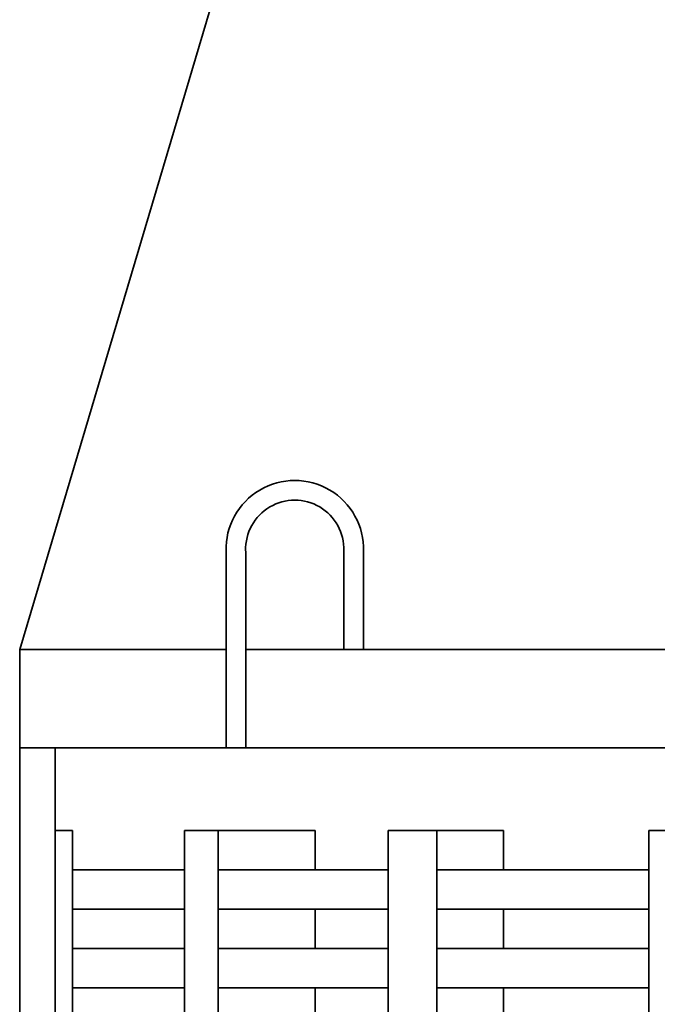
# Model space of a CAD drawing. Header units: millimetres. Extents: x 0 to 297, y 0 to 420.
# Tile 16 of 31: x 152.06 to 154.22, y 227.25 to 230.59. Entities that reach past the tile are written whole.
import ezdxf

# ---------------------------------------------------------------- set-up
doc = ezdxf.new("R2010")
doc.units = ezdxf.units.MM
doc.linetypes.add('K5LT_BASIC', pattern=[0])
doc.layers.add('Системный слой', color=7, linetype='Continuous')

# ---------------------------------------------------------------- blocks, each defined once
blk = doc.blocks.new('U70')
at = {"layer": 'Системный слой', "color": 3, "linetype": 'K5LT_BASIC', "lineweight": 35, "true_color": 0x00ff00}
for p, q in [((152.757, 228.1219), (152.757, 228.7886)), ((152.8237, 228.1219), (152.8237, 228.7886)), ((153.157, 228.7886), (153.157, 228.4552)), ((153.2237, 228.7886), (153.2237, 228.4552)), ((153.157, 228.4552), (153.2237, 228.4552)), ((152.757, 228.1219), (152.8237, 228.1219))]:
    blk.add_line(p, q, dxfattribs=at)
for radius in [0.2334, 0.1668]:
    blk.add_arc((152.9903, 228.7951), radius, 358.3861, 181.6139, dxfattribs=at)
blk = doc.blocks.new('U72')
at = {"layer": 'Системный слой', "color": 3, "linetype": 'K5LT_BASIC', "lineweight": 35, "true_color": 0x00ff00}
for p, q in [((152.057, 221.5086), (152.057, 228.4552)), ((152.057, 228.4552), (152.757, 228.4552)), ((152.8237, 228.4552), (154.1092, 228.4552)), ((152.8237, 228.4552), (155.1903, 228.4552)), ((152.057, 228.1219), (154.2582, 228.1219)), ((152.1779, 228.1219), (152.1779, 221.8419)), ((152.1779, 227.8419), (152.2362, 227.8419)), ((152.2362, 222.1086), (152.2362, 227.8419)), ((152.6165, 227.8419), (152.6165, 222.1086)), ((152.6165, 227.8419), (153.0593, 227.8419)), ((152.7301, 222.1086), (152.7301, 227.8419)), ((153.0593, 227.8419), (153.0593, 227.7086)), ((153.3076, 227.8419), (153.3076, 222.1086)), ((153.3076, 227.8419), (153.6984, 227.8419)), ((153.4727, 222.1086), (153.4727, 227.8419)), ((153.6984, 227.8419), (153.6984, 227.7086)), ((154.191, 227.8419), (154.191, 222.1086)), ((154.191, 227.8419), (154.5043, 227.8419)), ((152.6165, 227.7086), (152.2362, 227.7086)), ((153.3076, 227.7086), (152.7301, 227.7086)), ((154.191, 227.7086), (153.4727, 227.7086)), ((152.2362, 227.5752), (152.6165, 227.5752)), ((152.7301, 227.5752), (153.3076, 227.5752)), ((153.0593, 227.5752), (153.0593, 227.4419)), ((153.4727, 227.5752), (154.191, 227.5752)), ((153.6984, 227.5752), (153.6984, 227.4419)), ((152.6165, 227.4419), (152.2362, 227.4419)), ((153.3076, 227.4419), (152.7301, 227.4419)), ((154.191, 227.4419), (153.4727, 227.4419)), ((152.2362, 227.3086), (152.6165, 227.3086)), ((152.7301, 227.3086), (153.3076, 227.3086)), ((153.0593, 227.3086), (153.0593, 227.1752)), ((153.4727, 227.3086), (154.191, 227.3086)), ((153.6984, 227.3086), (153.6984, 227.1752))]:
    blk.add_line(p, q, dxfattribs=at)

msp = doc.modelspace()

# ---------------------------------------------------------------- linework, layer by layer
at = {"layer": 'Системный слой', "color": 3, "linetype": 'K5LT_BASIC', "lineweight": 35, "true_color": 0x00ff00}
msp.add_line((152.056993, 228.455223), (155.039374, 238.482634), dxfattribs=at)

# ---------------------------------------------------------------- block references
at = {"layer": 'Системный слой'}
for name in ['U70', 'U72']:
    msp.add_blockref(name, (0, 0), dxfattribs=at)

doc.saveas('drawing.dxf')
